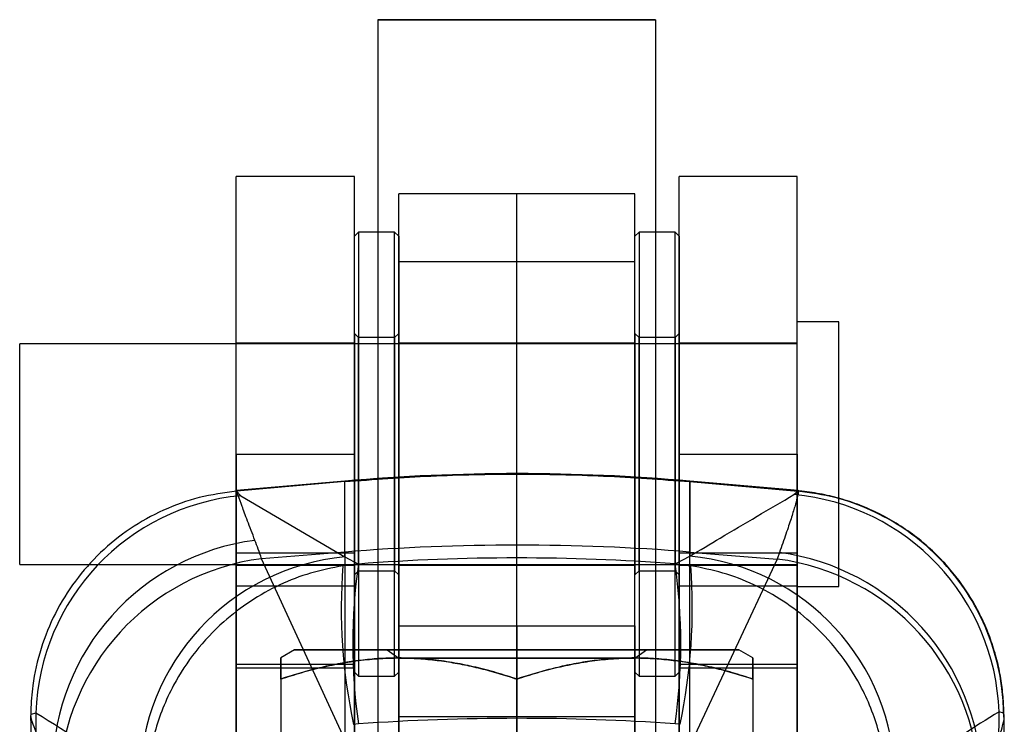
# Model space of a CAD drawing. Header units: millimetres. Extents: x 32 to 392, y 19 to 284.
# Tile 19 of 19: x 333 to 361, y 249 to 269. Entities that reach past the tile are written whole.
import ezdxf

# ---------------------------------------------------------------- set-up
doc = ezdxf.new("R2010")
doc.units = ezdxf.units.MM

msp = doc.modelspace()

# ---------------------------------------------------------------- linework, layer by layer
at = {"color": 7, "linetype": 'Continuous', "lineweight": 25}
for p, q in [((343.236558, 269.24688), (343.236558, 205.24688)), ((351.236558, 205.24688), (351.236558, 269.24688)), ((342.556558, 264.728044), (339.156558, 264.728044)), ((339.156558, 256.727918), (339.156558, 264.728044)), ((342.556558, 256.727918), (342.556558, 264.728044)), ((355.316558, 264.728044), (351.916558, 264.728044)), ((351.916558, 256.727918), (351.916558, 264.728044)), ((355.316558, 256.727918), (355.316558, 264.728044)), ((350.636558, 264.229882), (343.836558, 264.229882)), ((343.836558, 251.781091), (343.836558, 264.226319)), ((347.236558, 251.781091), (347.236558, 264.226319)), ((350.636558, 251.781091), (350.636558, 264.226319)), ((342.676558, 263.128044), (342.556558, 263.008044)), ((342.556558, 250.448755), (342.556558, 263.00788)), ((343.716558, 263.128044), (342.676558, 263.128044)), ((342.676558, 263.126755), (342.676558, 250.329333)), ((343.836558, 263.008044), (343.716558, 263.128044)), ((343.716558, 250.329333), (343.716558, 263.126755)), ((343.836558, 263.00788), (343.836558, 250.448755)), ((350.756558, 263.128044), (350.636558, 263.008044)), ((350.636558, 250.448755), (350.636558, 263.00788)), ((351.796558, 263.128044), (350.756558, 263.128044)), ((350.756558, 263.126755), (350.756558, 250.329333)), ((351.916558, 263.008044), (351.796558, 263.128044)), ((351.796558, 250.329333), (351.796558, 263.126755)), ((351.916558, 263.00788), (351.916558, 250.448755)), ((343.836558, 249.170605), (343.836558, 262.278671)), ((343.836558, 262.278671), (350.636558, 262.278671)), ((347.236558, 249.170605), (347.236558, 262.278671)), ((350.636558, 249.170605), (350.636558, 262.278671)), ((356.516558, 260.538044), (355.316558, 260.538044)), ((355.316558, 252.918044), (355.316558, 260.538044)), ((356.516558, 252.918044), (356.516558, 260.538044)), ((342.676558, 260.088044), (342.556558, 260.208044)), ((342.556558, 260.207351), (342.556558, 253.248217)), ((343.836558, 260.208044), (343.716558, 260.088044)), ((343.836558, 253.248217), (343.836558, 260.207351)), ((350.756558, 260.088044), (350.636558, 260.208044)), ((350.636558, 260.207351), (350.636558, 253.248217)), ((351.916558, 260.208044), (351.796558, 260.088044)), ((351.916558, 253.248217), (351.916558, 260.207351)), ((355.316558, 259.903044), (332.916558, 259.903044)), ((332.916558, 253.553044), (332.916558, 259.903044)), ((342.556558, 259.928044), (339.156558, 259.928044)), ((339.156558, 253.530394), (339.156558, 259.925698)), ((342.556558, 253.530394), (342.556558, 259.925698)), ((343.716558, 260.088044), (342.676558, 260.088044)), ((342.676558, 253.368071), (342.676558, 260.086863)), ((343.716558, 260.086863), (343.716558, 253.368071)), ((347.236558, 259.928044), (343.836558, 259.928044)), ((343.836558, 253.530918), (343.836558, 259.925152)), ((350.636558, 259.928044), (347.236558, 259.928044)), ((347.236558, 253.530918), (347.236558, 259.925152)), ((350.636558, 253.530918), (350.636558, 259.925152)), ((351.796558, 260.088044), (350.756558, 260.088044)), ((350.756558, 253.368071), (350.756558, 260.086863)), ((351.796558, 260.086863), (351.796558, 253.368071)), ((355.316558, 259.928044), (351.916558, 259.928044)), ((351.916558, 253.530394), (351.916558, 259.925698)), ((355.316558, 253.530394), (355.316558, 259.925698)), ((355.316558, 253.553044), (355.316558, 259.903044)), ((339.156558, 256.72817), (342.556558, 256.72817)), ((339.156558, 232.96817), (339.156558, 256.72817)), ((339.156558, 256.727918), (342.556558, 256.727918)), ((339.156558, 256.727918), (339.156558, 250.567918)), ((342.556558, 232.96817), (342.556558, 256.72817)), ((342.556558, 256.727918), (342.556558, 250.567918)), ((351.916558, 256.72817), (355.316558, 256.72817)), ((351.916558, 232.96817), (351.916558, 256.72817)), ((351.916558, 256.727918), (351.916558, 250.567918)), ((351.916558, 256.727918), (355.316558, 256.727918)), ((355.316558, 232.96817), (355.316558, 256.72817)), ((355.316558, 256.727918), (355.316558, 250.567918)), ((342.284307, 255.951042), (339.162554, 255.677924)), ((342.284307, 255.936468), (339.166908, 255.663978)), ((342.284307, 253.9094), (342.284307, 255.945528)), ((342.284307, 253.768112), (342.284307, 255.936468)), ((355.338429, 255.678257), (352.22048, 255.951042)), ((352.22048, 253.9094), (352.22048, 255.945528)), ((352.22048, 255.936468), (352.22048, 253.788183)), ((352.22048, 255.936468), (355.328997, 255.664755)), ((339.166908, 255.663978), (339.165372, 255.663844)), ((339.165372, 255.663844), (339.28758, 255.532322)), ((355.220814, 255.563264), (355.332306, 255.664463)), ((355.332306, 255.664463), (355.328997, 255.664755)), ((339.28758, 255.532322), (342.284307, 253.768112)), ((342.556558, 253.877078), (339.156558, 253.877078)), ((339.156558, 250.677127), (339.156558, 253.874881)), ((342.284307, 253.9094), (339.883061, 253.717076)), ((342.284307, 253.9094), (342.284307, 248.507769)), ((342.556558, 250.677127), (342.556558, 253.874881)), ((355.316558, 253.877078), (351.916558, 253.877078)), ((351.916558, 250.677127), (351.916558, 253.874881)), ((352.22048, 253.9094), (354.739545, 253.707639)), ((352.22048, 248.324942), (352.22048, 253.9094)), ((354.803229, 253.891631), (354.739545, 253.707639)), ((355.316558, 250.677127), (355.316558, 253.874881)), ((342.284307, 248.507769), (339.883061, 253.717076)), ((342.284307, 253.768112), (342.674209, 253.563627)), ((351.79887, 253.566054), (352.22048, 253.788183)), ((351.79887, 253.566054), (352.246387, 253.513904)), ((354.739545, 253.707639), (352.22048, 248.324942)), ((332.916558, 253.553044), (355.316558, 253.553044)), ((339.156558, 253.528044), (342.556558, 253.528044)), ((342.674209, 253.563627), (342.224553, 253.510897)), ((342.556558, 253.248044), (342.676558, 253.368044)), ((342.676558, 253.368044), (343.716558, 253.368044)), ((343.716558, 253.368044), (343.836558, 253.248044)), ((343.836558, 253.528044), (347.236558, 253.528044)), ((347.236558, 253.528044), (350.636558, 253.528044)), ((350.636558, 253.248044), (350.756558, 253.368044)), ((350.756558, 253.368044), (351.796558, 253.368044)), ((351.796558, 253.368044), (351.916558, 253.248044)), ((351.916558, 253.528044), (355.316558, 253.528044)), ((339.156558, 252.932128), (342.556558, 252.932128)), ((339.156558, 221.481907), (339.156558, 252.932128)), ((342.556558, 221.481907), (342.556558, 252.932128)), ((351.916558, 252.932128), (355.316558, 252.932128)), ((351.916558, 221.481907), (351.916558, 252.932128)), ((355.316558, 221.481907), (355.316558, 252.932128)), ((355.316558, 252.918044), (356.516558, 252.918044)), ((343.836558, 251.781091), (350.636558, 251.781091)), ((343.836558, 251.781091), (343.836558, 235.854894)), ((347.236558, 251.781091), (347.236558, 235.854894)), ((350.636558, 251.781091), (350.636558, 235.854894)), ((340.836558, 251.08688), (340.436558, 250.85594)), ((343.497949, 251.08688), (343.836558, 250.849783)), ((350.636558, 250.849783), (350.975168, 251.08688)), ((354.036558, 250.85594), (353.636558, 251.08688)), ((343.836558, 250.849783), (343.836558, 244.923976)), ((350.636558, 244.923976), (350.636558, 250.849783)), ((339.156558, 250.677127), (339.156558, 238.005846)), ((339.156558, 250.677127), (342.556558, 250.677127)), ((339.156558, 250.567918), (342.556558, 250.567918)), ((339.156558, 250.567918), (339.156558, 242.567793)), ((342.556558, 250.677127), (342.556558, 238.005846)), ((342.556558, 250.567918), (342.556558, 242.567793)), ((342.556558, 250.448044), (342.676558, 250.328044)), ((343.716558, 250.328044), (343.836558, 250.448044)), ((350.636558, 250.448044), (350.756558, 250.328044)), ((351.796558, 250.328044), (351.916558, 250.448044)), ((351.916558, 250.677127), (355.316558, 250.677127)), ((351.916558, 250.677127), (351.916558, 238.005846)), ((351.916558, 250.567918), (355.316558, 250.567918)), ((351.916558, 250.567918), (351.916558, 242.567793)), ((355.316558, 250.677127), (355.316558, 238.005846)), ((355.316558, 250.567918), (355.316558, 242.567793)), ((340.436558, 250.24865), (340.436558, 245.525233)), ((340.436558, 250.248526), (340.436558, 245.52511)), ((342.676558, 250.328044), (343.716558, 250.328044)), ((347.236558, 250.248712), (347.236558, 245.525295)), ((347.236558, 250.248465), (347.236558, 245.525048)), ((350.756558, 250.328044), (351.796558, 250.328044)), ((354.036558, 250.24865), (354.036558, 245.525233)), ((354.036558, 250.248526), (354.036558, 245.52511)), ((333.381235, 249.269424), (333.236988, 249.224664)), ((333.381235, 249.269424), (333.38314, 248.63901)), ((343.836558, 249.170605), (350.636558, 249.170605)), ((343.836558, 248.086599), (343.836558, 249.170605)), ((347.236558, 248.086599), (347.236558, 249.170605)), ((350.636558, 248.086599), (350.636558, 249.170605)), ((361.122576, 248.357965), (361.127133, 249.306612)), ((361.257263, 249.262739), (361.127133, 249.306612)), ((342.674209, 248.956802), (342.532344, 248.942292)), ((351.940049, 248.944673), (351.79887, 248.959022))]:
    msp.add_line(p, q, dxfattribs=at)
at = {"color": 7, "linetype": 'Continuous', "lineweight": 25, "flags": 128}
for points in [[(349.287498, 269.246934), (348.890095, 269.246937), (348.471898, 269.24694), (348.038166, 269.246941), (347.594353, 269.246942), (347.146041, 269.246943), (346.698867, 269.246942), (346.258454, 269.246941), (345.830342, 269.246939), (345.419914, 269.246936), (345.032332, 269.246932), (344.672468, 269.246928), (344.34485, 269.246923), (344.053596, 269.246918), (343.802371, 269.246912), (343.594332, 269.246906), (343.432096, 269.246899), (343.317703, 269.246892), (343.252593, 269.246885), (343.237583, 269.246878), (343.272862, 269.246871), (343.357988, 269.246864), (343.491888, 269.246858), (343.67288, 269.246851), (343.898687, 269.246845), (344.16647, 269.246839), (344.472861, 269.246834), (344.814008, 269.24683), (345.185619, 269.246826), (345.583022, 269.246822), (346.001219, 269.24682), (346.434951, 269.246818), (346.878764, 269.246817), (347.327076, 269.246817), (347.77425, 269.246817), (348.214663, 269.246819), (348.642775, 269.246821), (349.053203, 269.246824), (349.440785, 269.246827), (349.800649, 269.246831), (350.128267, 269.246836), (350.41952, 269.246842), (350.670746, 269.246847), (350.878785, 269.246854), (351.041021, 269.24686), (351.155414, 269.246867), (351.220524, 269.246874), (351.235534, 269.246881), (351.200255, 269.246888), (351.115129, 269.246895), (350.981229, 269.246902), (350.800237, 269.246908), (350.57443, 269.246914), (350.306647, 269.24692), (350.000256, 269.246925), (349.659109, 269.24693), (349.287498, 269.246934)], [(347.236558, 251.086779), (347.548159, 251.086779), (347.859021, 251.086779), (348.168406, 251.08678), (348.475581, 251.086781), (348.779817, 251.086782), (349.080393, 251.086783), (349.376595, 251.086785), (349.667721, 251.086787), (349.953081, 251.086789), (350.231998, 251.086791), (350.50381, 251.086793), (350.767872, 251.086796), (351.023558, 251.086799), (351.270262, 251.086802), (351.507399, 251.086805), (351.734405, 251.086808), (351.950744, 251.086812), (352.1559, 251.086815), (352.349389, 251.086819), (352.53075, 251.086823), (352.699554, 251.086827), (352.855401, 251.086832), (352.99792, 251.086836), (353.126774, 251.08684), (353.241657, 251.086845), (353.342297, 251.08685), (353.428454, 251.086854), (353.499925, 251.086859), (353.55654, 251.086864), (353.598165, 251.086869), (353.6247, 251.086874), (353.636084, 251.086879), (353.632289, 251.086883), (353.613323, 251.086888), (353.579233, 251.086893), (353.530099, 251.086898), (353.466037, 251.086903), (353.387199, 251.086908), (353.293773, 251.086912), (353.18598, 251.086917), (353.064075, 251.086921), (352.928348, 251.086926), (352.779121, 251.08693), (352.616748, 251.086934), (352.441613, 251.086938), (352.254132, 251.086942), (352.054751, 251.086946), (351.843941, 251.08695), (351.622203, 251.086953), (351.390062, 251.086956), (351.14807, 251.086959), (350.896801, 251.086962), (350.636849, 251.086965), (350.368833, 251.086968), (350.093387, 251.08697), (349.811165, 251.086972), (349.522836, 251.086974), (349.229085, 251.086975), (348.930607, 251.086977), (348.628112, 251.086978), (348.322315, 251.086979), (348.013944, 251.08698), (347.703728, 251.08698), (347.392405, 251.08698), (347.080712, 251.08698), (346.769388, 251.08698), (346.459173, 251.08698), (346.150802, 251.086979), (345.845005, 251.086978), (345.54251, 251.086977), (345.244032, 251.086975), (344.950281, 251.086974), (344.661952, 251.086972), (344.37973, 251.08697), (344.104284, 251.086968), (343.836268, 251.086965), (343.576316, 251.086962), (343.325047, 251.086959), (343.083055, 251.086956), (342.850914, 251.086953), (342.629176, 251.08695), (342.418366, 251.086946), (342.218985, 251.086942), (342.031504, 251.086938), (341.856369, 251.086934), (341.693996, 251.08693), (341.544769, 251.086926), (341.409042, 251.086921), (341.287137, 251.086917), (341.179344, 251.086912), (341.085918, 251.086908), (341.00708, 251.086903), (340.943018, 251.086898), (340.893884, 251.086893), (340.859794, 251.086888), (340.840828, 251.086883), (340.837033, 251.086879), (340.848417, 251.086874), (340.874952, 251.086869), (340.916577, 251.086864), (340.973192, 251.086859), (341.044663, 251.086854), (341.13082, 251.08685), (341.23146, 251.086845), (341.346343, 251.08684), (341.475197, 251.086836), (341.617716, 251.086832), (341.773563, 251.086827), (341.942367, 251.086823), (342.123728, 251.086819), (342.317217, 251.086815), (342.522373, 251.086812), (342.738712, 251.086808), (342.965718, 251.086805), (343.202855, 251.086802), (343.449559, 251.086799), (343.705245, 251.086796), (343.969307, 251.086793), (344.241119, 251.086791), (344.520036, 251.086789), (344.805396, 251.086787), (345.096522, 251.086785), (345.392724, 251.086783), (345.6933, 251.086782), (345.997536, 251.086781), (346.304711, 251.08678), (346.614096, 251.086779), (346.924958, 251.086779), (347.236558, 251.086779)], [(347.236558, 251.086939), (347.473676, 251.086938), (347.709838, 251.086938), (347.944095, 251.086938), (348.175503, 251.086937), (348.40313, 251.086936), (348.626059, 251.086934), (348.843394, 251.086933), (349.054258, 251.086931), (349.257803, 251.086929), (349.45321, 251.086927), (349.63969, 251.086925), (349.816494, 251.086922), (349.98291, 251.08692), (350.138267, 251.086917), (350.28194, 251.086914), (350.41335, 251.086911), (350.531968, 251.086908), (350.637317, 251.086904), (350.728972, 251.086901), (350.806565, 251.086897), (350.869782, 251.086894), (350.91837, 251.08689), (350.952132, 251.086886), (350.970933, 251.086883), (350.974697, 251.086879), (350.963409, 251.086875), (350.937114, 251.086871), (350.895918, 251.086868), (350.839988, 251.086864), (350.769547, 251.08686), (350.684881, 251.086857), (350.586329, 251.086854), (350.474289, 251.08685), (350.349212, 251.086847), (350.211601, 251.086844), (350.062011, 251.086841), (349.901043, 251.086838), (349.729347, 251.086836), (349.547613, 251.086833), (349.356574, 251.086831), (349.156997, 251.086829), (348.949688, 251.086827), (348.735481, 251.086826), (348.515238, 251.086824), (348.289846, 251.086823), (348.060213, 251.086822), (347.827264, 251.086822), (347.591936, 251.086821), (347.355177, 251.086821), (347.11794, 251.086821), (346.881181, 251.086821), (346.645853, 251.086822), (346.412903, 251.086822), (346.183271, 251.086823), (345.957879, 251.086824), (345.737636, 251.086826), (345.523429, 251.086827), (345.316119, 251.086829), (345.116543, 251.086831), (344.925504, 251.086833), (344.74377, 251.086836), (344.572073, 251.086838), (344.411106, 251.086841), (344.261516, 251.086844), (344.123905, 251.086847), (343.998828, 251.08685), (343.886788, 251.086854), (343.788236, 251.086857), (343.70357, 251.08686), (343.633129, 251.086864), (343.577199, 251.086868), (343.536003, 251.086871), (343.509708, 251.086875), (343.49842, 251.086879), (343.502184, 251.086883), (343.520985, 251.086886), (343.554747, 251.08689), (343.603335, 251.086894), (343.666552, 251.086897), (343.744145, 251.086901), (343.8358, 251.086904), (343.941149, 251.086908), (344.059767, 251.086911), (344.191177, 251.086914), (344.33485, 251.086917), (344.490207, 251.08692), (344.656623, 251.086922), (344.833427, 251.086925), (345.019907, 251.086927), (345.215314, 251.086929), (345.418859, 251.086931), (345.629723, 251.086933), (345.847058, 251.086934), (346.069987, 251.086936), (346.297614, 251.086937), (346.529022, 251.086938), (346.763279, 251.086938), (346.999441, 251.086938), (347.236558, 251.086939)], [(347.236558, 250.84973), (347.009464, 250.84973), (346.783383, 250.84973), (346.559326, 250.849731), (346.338294, 250.849731), (346.121274, 250.849732), (345.909235, 250.849734), (345.703124, 250.849735), (345.503862, 250.849737), (345.312338, 250.849739), (345.129409, 250.849741), (344.95589, 250.849743), (344.792558, 250.849746), (344.640141, 250.849748), (344.49932, 250.849751), (344.370725, 250.849754), (344.254929, 250.849757), (344.152449, 250.849761), (344.063744, 250.849764), (343.98921, 250.849767), (343.929179, 250.849771), (343.88392, 250.849774), (343.853634, 250.849778), (343.838457, 250.849781), (343.838457, 250.849785), (343.853634, 250.849788), (343.88392, 250.849792), (343.929179, 250.849795), (343.98921, 250.849799), (344.063744, 250.849802), (344.152449, 250.849806), (344.254929, 250.849809), (344.370725, 250.849812), (344.49932, 250.849815), (344.640141, 250.849818), (344.792558, 250.84982), (344.95589, 250.849823), (345.129409, 250.849825), (345.312338, 250.849827), (345.503862, 250.849829), (345.703124, 250.849831), (345.909235, 250.849832), (346.121274, 250.849834), (346.338294, 250.849835), (346.559326, 250.849835), (346.783383, 250.849836), (347.009464, 250.849836), (347.236558, 250.849837), (347.463653, 250.849836), (347.689734, 250.849836), (347.913791, 250.849835), (348.134823, 250.849835), (348.351843, 250.849834), (348.563882, 250.849832), (348.769993, 250.849831), (348.969255, 250.849829), (349.160779, 250.849827), (349.343708, 250.849825), (349.517227, 250.849823), (349.680559, 250.84982), (349.832976, 250.849818), (349.973797, 250.849815), (350.102392, 250.849812), (350.218188, 250.849809), (350.320668, 250.849806), (350.409373, 250.849802), (350.483907, 250.849799), (350.543938, 250.849795), (350.589197, 250.849792), (350.619483, 250.849788), (350.63466, 250.849785), (350.63466, 250.849781), (350.619483, 250.849778), (350.589197, 250.849774), (350.543938, 250.849771), (350.483907, 250.849767), (350.409373, 250.849764), (350.320668, 250.849761), (350.218188, 250.849757), (350.102392, 250.849754), (349.973797, 250.849751), (349.832976, 250.849748), (349.680559, 250.849746), (349.517227, 250.849743), (349.343708, 250.849741), (349.160779, 250.849739), (348.969255, 250.849737), (348.769993, 250.849735), (348.563882, 250.849734), (348.351843, 250.849732), (348.134823, 250.849731), (347.913791, 250.849731), (347.689734, 250.84973), (347.463653, 250.84973), (347.236558, 250.84973)]]:
    msp.add_lwpolyline(points, dxfattribs=at)
at = {"color": 7, "linetype": 'Continuous', "lineweight": 25}
for centre, radius, start, end in [((347.252393, 199.165553), 57.0024, 85, 95), ((354.619707, 249.079689), 6.511381, 1.997177, 84.7031154), ((339.888917, 249.048725), 6.511423, 95.2988733, 178.0576416), ((340.548268, 247.61547), 6.683595, 97.3438869, 178.9897168), ((347.252393, 191.864732), 62.243254, 85.42193764, 94.57806236), ((353.916361, 247.235556), 6.714899, 1.6458752, 82.4105043), ((340.745597, 247.076377), 6.696481, 97.4005037, 177.6352861), ((342.884651, 247.284508), 6.511339, 95.2901694, 179.3690019), ((335.424996, 251.262538), 16.535112, 351.9920463, 8.0079537), ((351.620299, 247.304597), 6.511306, 0.6559668, 84.7112433), ((353.87068, 247.066176), 6.698056, 1.9625164, 82.5466426), ((358.293342, 252.298795), 16.11444, 175.6862319, 192.0222585), ((358.935526, 251.260215), 16.423646, 171.9377004, 188.0622996), ((336.070236, 252.303527), 16.221371, 348.0496803, 4.279171)]:
    msp.add_arc(centre, radius, start, end, dxfattribs=at)
for ratio in [0.953060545, 0.871980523]:
    msp.add_ellipse((347.252393, 199.412392), major_axis=(57.0024, 0), ratio=ratio, start_param=1.49095213, end_param=1.651198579, dxfattribs=at)
for points, knots in [([(342.284307, 255.936468), (343.11035, 255.998321), (344.76401, 256.122146), (347.250814, 256.168684), (349.739196, 256.122212), (351.392861, 255.998422), (352.22048, 255.936468)], [0, 0, 0, 0, 0.249761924, 0.5, 0.749761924, 1, 1, 1, 1]), ([(339.165372, 255.663844), (338.803209, 255.61368), (338.078882, 255.513352), (337.042765, 255.137102), (336.08339, 254.602256), (335.22578, 253.91357), (334.498618, 253.089248), (333.917059, 252.156461), (333.503653, 251.138092), (333.291307, 250.185362), (333.240216, 249.541654), (333.237368, 249.262002), (333.236988, 249.224664)], [0, 0, 0, 0, 0.114058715, 0.228117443, 0.342176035, 0.456234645, 0.570295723, 0.684356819, 0.798421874, 0.912486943, 0.98831554, 1, 1, 1, 1]), ([(339.693942, 254.244238), (339.618952, 254.438902), (339.468972, 254.828226), (339.313295, 255.249153), (339.208779, 255.541491), (339.168735, 255.658761), (339.160313, 255.684293), (339.164708, 255.670753), (339.166908, 255.663978)], [0, 0, 0, 0, 0.200726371, 0.401450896, 0.607627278, 0.813804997, 0.90683836, 1, 1, 1, 1]), ([(352.22048, 253.788183), (352.512852, 253.963035), (353.503653, 254.55558), (354.510837, 255.146627), (355.220814, 255.563264)], [0, 0, 0, 0, 0.295086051, 1, 1, 1, 1]), ([(355.328997, 255.664755), (355.339095, 255.67077), (355.359368, 255.682846), (355.322645, 255.503945), (355.246986, 255.228709), (355.140221, 254.881415), (354.997174, 254.445446), (354.867877, 254.076237), (354.803229, 253.891631)], [0, 0, 0, 0, 0.1968662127, 0.3952288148, 0.5450581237, 0.6948872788, 0.8474431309, 1, 1, 1, 1]), ([(361.257263, 249.262739), (361.256647, 249.300064), (361.252259, 249.565582), (361.200391, 250.194893), (360.991369, 251.134035), (360.578285, 252.152772), (359.997083, 253.08607), (359.270304, 253.911006), (358.413095, 254.600402), (357.454126, 255.136029), (356.418414, 255.513112), (355.694342, 255.614013), (355.332306, 255.664463)], [0, 0, 0, 0, 0.0117321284, 0.083460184, 0.1980319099, 0.3126036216, 0.4271713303, 0.5417390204, 0.6563042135, 0.7708693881, 0.8854347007, 1, 1, 1, 1]), ([(361.267089, 249.154802), (361.26648, 249.24439), (361.264715, 249.503905), (361.230537, 249.942858), (361.148351, 250.470411), (361.018336, 251.004064), (360.84029, 251.534187), (360.614327, 252.053167), (360.341705, 252.554532), (360.024262, 253.032715), (359.66437, 253.482822), (359.264825, 253.900499), (358.812589, 254.296044), (358.30988, 254.658374), (357.761859, 254.976686), (357.196196, 255.235869), (356.619321, 255.436744), (356.03664, 255.580238), (355.606335, 255.646248), (355.37246, 255.668062), (355.334095, 255.671641)], [0, 0, 0, 0, 0.0282044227, 0.0817008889, 0.1372413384, 0.1941318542, 0.2519368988, 0.3103640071, 0.3692212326, 0.4283827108, 0.4877641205, 0.5473071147, 0.6069698, 0.6733860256, 0.7386736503, 0.8026956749, 0.8655572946, 0.9273352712, 0.9880798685, 1, 1, 1, 1]), ([(339.883061, 253.717076), (339.851535, 253.809998), (339.788454, 253.995926), (339.725455, 254.161443), (339.693942, 254.244238)], [0, 0, 0, 0, 0.4997749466, 1, 1, 1, 1]), ([(342.224553, 253.510897), (341.913307, 253.449824), (341.290792, 253.327673), (340.393483, 252.976785), (339.548815, 252.505519), (338.719903, 251.870218), (337.960417, 251.061178), (337.39717, 250.203125), (337.029588, 249.412114), (336.793928, 248.712546), (336.638844, 247.981802), (336.591869, 247.474753), (336.58398, 247.218974), (336.583834, 247.214261)], [0, 0, 0, 0, 0.101580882, 0.203168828, 0.307738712, 0.412320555, 0.540128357, 0.667960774, 0.748493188, 0.829028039, 0.913718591, 0.998410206, 1, 1, 1, 1]), ([(357.892505, 247.216972), (357.89236, 247.221685), (357.884475, 247.477449), (357.837507, 247.984466), (357.68244, 248.715158), (357.446801, 249.414673), (357.079239, 250.205635), (356.516006, 251.063638), (355.756518, 251.872627), (354.927594, 252.507877), (354.082119, 252.979529), (353.182989, 253.330869), (352.55858, 253.452894), (352.246387, 253.513904)], [0, 0, 0, 0, 0.001588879, 0.086228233, 0.170866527, 0.25135195, 0.331834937, 0.459594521, 0.587329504, 0.691852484, 0.796363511, 0.898185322, 1, 1, 1, 1]), ([(347.236558, 250.248712), (347.041013, 250.311468), (346.649857, 250.437001), (346.055708, 250.591687), (345.451965, 250.717495), (344.838567, 250.806134), (344.217309, 250.854657), (343.625328, 250.859948), (343.064945, 250.827397), (342.537203, 250.766267), (342.009348, 250.676072), (341.482465, 250.557897), (340.956581, 250.416287), (340.609885, 250.304524), (340.436558, 250.24865)], [0, 0, 0, 0, 0.088188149, 0.176404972, 0.264567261, 0.354698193, 0.444898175, 0.535012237, 0.611791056, 0.688621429, 0.76541267, 0.843591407, 0.921805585, 1, 1, 1, 1]), ([(340.436558, 250.248526), (340.632104, 250.311283), (341.02326, 250.436816), (341.617409, 250.591502), (342.221152, 250.71731), (342.83455, 250.805949), (343.455808, 250.854471), (344.047789, 250.859763), (344.608172, 250.827212), (345.135914, 250.766082), (345.663769, 250.675886), (346.190652, 250.557712), (346.716536, 250.416102), (347.063232, 250.304339), (347.236558, 250.248465)], [0, 0, 0, 0, 0.088188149, 0.176404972, 0.264567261, 0.354698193, 0.444898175, 0.535012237, 0.611791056, 0.688621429, 0.76541267, 0.843591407, 0.921805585, 1, 1, 1, 1]), ([(340.436558, 250.24865), (340.436558, 250.315638), (340.436558, 250.449733), (340.436558, 250.612507), (340.436558, 250.740333), (340.436558, 250.815251), (340.436558, 250.850395), (340.436558, 250.85945), (340.436558, 250.847045), (340.436558, 250.813317), (340.436558, 250.758341), (340.436558, 250.68289), (340.436558, 250.588646), (340.436558, 250.482227), (340.436558, 250.368805), (340.436558, 250.288627), (340.436558, 250.248526)], [0, 0, 0, 0, 0.094360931, 0.188890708, 0.284079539, 0.379567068, 0.442159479, 0.504751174, 0.567788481, 0.630826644, 0.695140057, 0.759455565, 0.824128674, 0.888804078, 0.944385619, 1, 1, 1, 1]), ([(354.036558, 250.24865), (353.841013, 250.31141), (353.449857, 250.43695), (352.855708, 250.591647), (352.251965, 250.717466), (351.638567, 250.806116), (351.017309, 250.85465), (350.425328, 250.859952), (349.864945, 250.827411), (349.337203, 250.766291), (348.809348, 250.676105), (348.282465, 250.55794), (347.756581, 250.41634), (347.409885, 250.304583), (347.236558, 250.248712)], [0, 0, 0, 0, 0.088188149, 0.176404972, 0.264567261, 0.354698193, 0.444898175, 0.535012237, 0.611791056, 0.688621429, 0.76541267, 0.843591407, 0.921805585, 1, 1, 1, 1]), ([(347.236558, 250.248465), (347.432104, 250.311225), (347.82326, 250.436765), (348.417409, 250.591462), (349.021152, 250.71728), (349.63455, 250.805931), (350.255808, 250.854464), (350.847789, 250.859767), (351.408172, 250.827226), (351.935914, 250.766106), (352.463769, 250.675919), (352.990652, 250.557755), (353.516536, 250.416154), (353.863232, 250.304398), (354.036558, 250.248526)], [0, 0, 0, 0, 0.088188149, 0.176404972, 0.264567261, 0.354698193, 0.444898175, 0.535012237, 0.611791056, 0.688621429, 0.76541267, 0.843591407, 0.921805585, 1, 1, 1, 1]), ([(354.036558, 250.248526), (354.036558, 250.327079), (354.036558, 250.449952), (354.036558, 250.585157), (354.036558, 250.677925), (354.036558, 250.752869), (354.036558, 250.80929), (354.036558, 250.845159), (354.036558, 250.859495), (354.036558, 250.851261), (354.036558, 250.816065), (354.036558, 250.741379), (354.036558, 250.614747), (354.036558, 250.451817), (354.036558, 250.316418), (354.036558, 250.24865)], [0, 0, 0, 0, 0.111188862, 0.17392177, 0.236652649, 0.299689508, 0.362724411, 0.426911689, 0.491097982, 0.555763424, 0.620429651, 0.7146531, 0.809187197, 0.904496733, 1, 1, 1, 1]), ([(333.236988, 249.224664), (333.234767, 249.215528), (333.230323, 249.197246), (333.240543, 249.120722), (333.287118, 248.961866), (333.409442, 248.658548), (333.594118, 248.258527), (333.77518, 247.908387), (333.865712, 247.733314)], [0, 0, 0, 0, 0.0886018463, 0.1773013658, 0.3806153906, 0.5839326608, 0.7919636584, 1, 1, 1, 1]), ([(333.232561, 249.198269), (333.237648, 245.918954), (333.245388, 240.92942), (333.25414, 235.937714), (333.25714, 234.22675)], [0, 0, 0, 0, 0.657238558, 1, 1, 1, 1]), ([(336.373707, 247.356216), (336.323603, 247.38973), (335.3382, 248.048844), (334.334192, 248.675054), (333.381235, 249.269424)], [0, 0, 0, 0, 0.050846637, 1, 1, 1, 1]), ([(361.127133, 249.306612), (360.418259, 248.862794), (359.412681, 248.233213), (358.423148, 247.573728), (358.131178, 247.379142)], [0, 0, 0, 0, 0.704942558, 1, 1, 1, 1]), ([(360.62849, 247.428421), (360.703609, 247.586744), (360.854124, 247.903971), (361.024664, 248.30406), (361.154697, 248.645516), (361.245618, 248.938347), (361.290534, 249.167965), (361.268377, 249.231081), (361.257263, 249.262739)], [0, 0, 0, 0, 0.15191156, 0.304380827, 0.458598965, 0.613424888, 0.806099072, 1, 1, 1, 1]), ([(361.224706, 234.193144), (361.226589, 234.686442), (361.245649, 239.680322), (361.262412, 244.668942), (361.277519, 249.164784)], [0, 0, 0, 0, 0.098780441, 1, 1, 1, 1])]:
    msp.add_open_spline(points, degree=3, knots=knots, dxfattribs=at)

doc.saveas('drawing.dxf')
